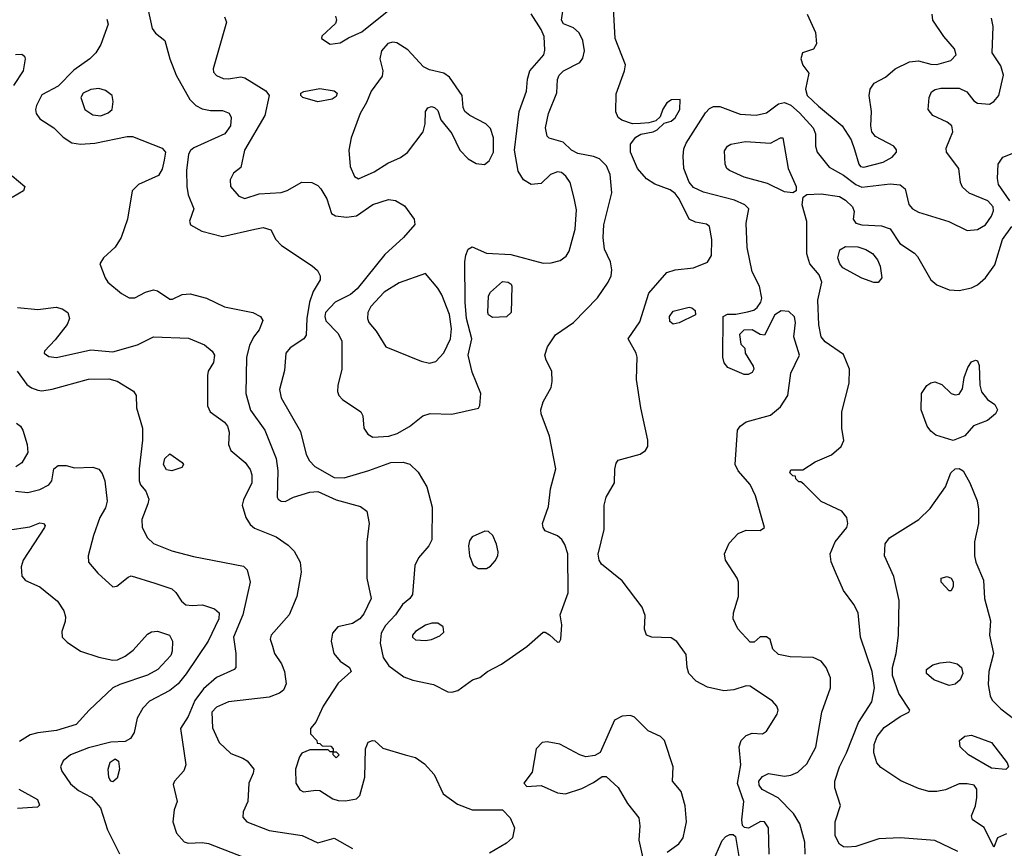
# Model space of a CAD drawing. Extents: x 1173029 to 1307123, y 522559 to 678521.
# Tile 227 of 256: x 1217655 to 1222507, y 594224 to 598308. Entities that reach past the tile are written whole.
import ezdxf

# ---------------------------------------------------------------- set-up
doc = ezdxf.new("R2010")
doc.units = 0

msp = doc.modelspace()

# ---------------------------------------------------------------- linework, layer by layer
at = {"layer": '0CON10XD'}
for points in [[(1218288.5, 598355), (1218308.6, 598265), (1218325, 598241.2), (1218371.2, 598205), (1218394.4, 598115), (1218426.2, 598035), (1218494, 597914), (1218522.5, 597885), (1218555, 597868.5), (1218595, 597859.5), (1218655, 597860.5), (1218687, 597847), (1218696.6, 597826.6), (1218694.5, 597785), (1218666.9, 597745), (1218513.4, 597676.6), (1218496.9, 597663.1), (1218487.5, 597645), (1218477.3, 597565), (1218478.9, 597485), (1218485.5, 597445), (1218514, 597375), (1218492.5, 597315), (1218496.4, 597296.4), (1218552.5, 597265), (1218655, 597240), (1218814.6, 597275.4), (1218855, 597284.3), (1218892.3, 597272.3), (1218918, 597225), (1218945.5, 597195.5), (1219097.1, 597095), (1219122.2, 597072.2), (1219135.6, 597045), (1219135.6, 597025), (1219101.4, 596968.6), (1219083, 596915), (1219070.2, 596835), (1219067.4, 596752.6), (1219055.5, 596734.5), (1218988.9, 596691.1), (1218967.1, 596665), (1218960.3, 596579.7), (1218936.2, 596485), (1218944.5, 596445), (1219038.9, 596278.9), (1219066.2, 596165), (1219083.6, 596133.7), (1219109.5, 596105), (1219205, 596052), (1219255, 596049.5), (1219375, 596085.3), (1219484.2, 596125.8), (1219545, 596127.3), (1219577.4, 596117.4), (1219618.5, 596078.5), (1219661.9, 596005), (1219688.5, 595905), (1219685.5, 595745), (1219671.5, 595715), (1219620, 595655), (1219602.6, 595617.4), (1219591.1, 595475), (1219577.8, 595455), (1219541.2, 595425), (1219506.7, 595375), (1219457.1, 595322.9), (1219436.2, 595285), (1219432.3, 595235), (1219447.2, 595165), (1219475, 595122.7), (1219548.6, 595068.6), (1219592.2, 595052.2), (1219695, 595030.9), (1219765, 594995.7), (1219785, 594994.3), (1219815, 595002.5), (1219886.2, 595053.8), (1219923.6, 595066.4), (1219960, 595095), (1220028.9, 595131.1), (1220155, 595218), (1220235, 595290), (1220245, 595290), (1220266.1, 595276.1), (1220305, 595240), (1220315, 595242.5), (1220321.2, 595255), (1220326.9, 595325), (1220319.2, 595375), (1220357.6, 595482.4), (1220356.4, 595675), (1220341.7, 595721.7), (1220326.4, 595746.4), (1220305, 595763.8), (1220245, 595788.8), (1220234.2, 595805), (1220231.4, 595825), (1220261.2, 595908.8), (1220270.6, 595995), (1220297.7, 596095), (1220265.4, 596255), (1220225.4, 596365), (1220223.2, 596385), (1220234.7, 596425.3), (1220274.2, 596495), (1220280, 596525), (1220278.1, 596575), (1220249.8, 596629.8), (1220243.5, 596655), (1220256.7, 596695), (1220295.8, 596754.2), (1220385.2, 596814.8), (1220502.9, 596937.1), (1220555.8, 597015), (1220569.2, 597045), (1220572.9, 597075), (1220567.1, 597115), (1220536.4, 597176.4), (1220530, 597235), (1220533.8, 597296.2), (1220573.8, 597455), (1220564.7, 597545), (1220546.9, 597586.9), (1220511.7, 597621.7), (1220483.4, 597633.4), (1220405, 597647.7), (1220374.4, 597665), (1220333.5, 597703.5), (1220265, 597723.8), (1220254.2, 597734.2), (1220247.1, 597775), (1220260.7, 597845), (1220301.9, 597948.1), (1220305, 598012.5), (1220313.8, 598035), (1220335, 598055.5), (1220415, 598097.5), (1220431.1, 598118.9), (1220438.9, 598155), (1220430.6, 598205), (1220412.4, 598242.4), (1220385, 598268), (1220335, 598288), (1220325.7, 598305), (1220347.5, 598462.5)], [(1218665, 598322), (1218674.4, 598295), (1218609.2, 598065), (1218610.7, 598049.3), (1218625, 598032), (1218658.7, 598018.7), (1218685, 598016.7), (1218745, 598026.7), (1218765, 598021.8), (1218867.7, 597957.7), (1218884.4, 597935), (1218863.2, 597835), (1218763.1, 597665), (1218745, 597580), (1218708.8, 597551.2), (1218691.7, 597518.3), (1218694.3, 597485), (1218735, 597438.9), (1218765, 597427.3), (1218835, 597450.4), (1218943.9, 597456.1), (1218973.4, 597466.6), (1219045, 597507.8), (1219095, 597505.6), (1219125, 597490.8), (1219139.2, 597475), (1219168.1, 597425), (1219192.5, 597352.5), (1219210.8, 597340.8), (1219265, 597334.5), (1219315, 597340.9), (1219395, 597397.8), (1219472.1, 597422.1), (1219507, 597417), (1219551.1, 597391.1), (1219598.9, 597325), (1219602, 597298), (1219547.3, 597235), (1219455, 597150.4), (1219318.7, 596981.3), (1219285, 596953.1), (1219210.5, 596915), (1219162.4, 596865), (1219158.8, 596845), (1219164.1, 596824.1), (1219223.1, 596763.1), (1219242.1, 596725), (1219243.1, 596585), (1219222.2, 596505), (1219221.5, 596475), (1219227.5, 596455), (1219245.3, 596435.3), (1219335.8, 596375), (1219345.7, 596355), (1219351.9, 596295), (1219371.4, 596265), (1219395, 596250), (1219475, 596255.4), (1219515, 596267.7), (1219576.7, 596303.3), (1219642, 596355), (1219677.5, 596367.5), (1219785, 596364.4), (1219916, 596394), (1219923.3, 596406.7), (1219928.1, 596465), (1219885, 596571.2), (1219865.9, 596655), (1219883.4, 596735), (1219857.7, 596835), (1219850, 596915), (1219849.2, 597115), (1219853.1, 597146.9), (1219865, 597176.2), (1219885, 597188), (1219955, 597156.9), (1220075, 597150), (1220235, 597108.2), (1220275, 597108.9), (1220318.8, 597121.2), (1220347.5, 597142.5), (1220363.1, 597166.9), (1220392.7, 597275), (1220398.8, 597371.2), (1220387.9, 597427.9), (1220367.8, 597505), (1220346.5, 597536.5), (1220325, 597554.6), (1220305, 597557.3), (1220271.2, 597545), (1220225, 597501.2), (1220175, 597496), (1220137.8, 597517.8), (1220112, 597562), (1220093.1, 597665), (1220116.4, 597855), (1220152.2, 597955), (1220157.8, 598015), (1220168.5, 598055), (1220238.2, 598135), (1220242.8, 598157.2), (1220239.3, 598225), (1220225, 598259.2), (1220175, 598337.1)], [(1219211.2, 598325), (1219216.2, 598305), (1219211.7, 598288.3), (1219144.1, 598225.9), (1219142.5, 598215), (1219185, 598188), (1219235, 598194.3), (1219275, 598219.2), (1219342, 598248), (1219474.7, 598355.3)], [(1221348.5, 594195), (1221345.6, 594325), (1221326, 594355), (1221306, 594356), (1221246.6, 594323.4), (1221227, 594327), (1221217.1, 594337.1), (1221214.5, 594364.5), (1221223.9, 594455), (1221193.3, 594543.3), (1221209.5, 594635), (1221200, 594725), (1221210, 594755), (1221235, 594780.5), (1221265, 594791.1), (1221315, 594788), (1221335, 594801.2), (1221388.1, 594885), (1221392.9, 594905), (1221387.1, 594925), (1221365, 594950), (1221255, 595022.5), (1221235, 595025.5), (1221175, 595004.5), (1221125, 595000.5), (1221045, 595019.1), (1220988.1, 595048.1), (1220953.5, 595085), (1220944.6, 595114.6), (1220939.5, 595179.5), (1220893.6, 595243.6), (1220865, 595261.1), (1220770, 595265), (1220743.8, 595275), (1220734.4, 595304.4), (1220738.2, 595371.8), (1220722.6, 595412.6), (1220625, 595542.9), (1220522.9, 595625), (1220511.1, 595645), (1220506.6, 595673.4), (1220535.6, 595795), (1220535.8, 595915.8), (1220545.6, 595955), (1220585.7, 596025), (1220587.7, 596092.3), (1220595, 596122.5), (1220605, 596136.7), (1220713.4, 596166.6), (1220738.8, 596185), (1220750.8, 596205), (1220750.8, 596235), (1220715.6, 596395.6), (1220694.4, 596534.4), (1220698.8, 596645), (1220693.8, 596665), (1220653.3, 596735), (1220711.4, 596818.6), (1220755, 596960.6), (1220845, 597062.5), (1220885, 597075.6), (1220975, 597084.6), (1221045, 597112.9), (1221064.4, 597145.6), (1221065.6, 597225), (1221055, 597288.8), (1221039.7, 597299.7), (1220985, 597309.5), (1220955, 597324.5), (1220905, 597424.6), (1220885, 597451.3), (1220860.1, 597470.1), (1220785, 597497.9), (1220743.6, 597523.7), (1220700.4, 597575), (1220665.5, 597655), (1220665.7, 597695), (1220690.9, 597729.1), (1220715.9, 597744.1), (1220777.5, 597755), (1220796.7, 597765), (1220831.7, 597798.3), (1220865, 597808), (1220885, 597824.3), (1220907.8, 597865), (1220910, 597915), (1220867.7, 597912.3), (1220845, 597898.8), (1220825, 597867.5), (1220810.7, 597829.3), (1220790.7, 597809.3), (1220755, 597798.8), (1220714.2, 597795.8), (1220675, 597794.2), (1220622.1, 597812.1), (1220604, 597825), (1220593.4, 597853.4), (1220595, 597942.5), (1220636, 598055), (1220640, 598085), (1220589.6, 598215), (1220581.9, 598365)], [(1221535.7, 598335), (1221576.4, 598245), (1221581.4, 598188.6), (1221567.1, 598162.9), (1221512.9, 598145), (1221504.5, 598115), (1221515, 598084), (1221543.3, 598045), (1221528.2, 597965), (1221536.7, 597935), (1221591.3, 597881.3), (1221708.2, 597785), (1221753.3, 597715), (1221768.9, 597668.9), (1221791.2, 597595), (1221798.6, 597585), (1221815, 597580.8), (1221910, 597605), (1221955, 597630.6), (1221975.7, 597655), (1221976.7, 597666.7), (1221963.7, 597683.7), (1221872.5, 597732.5), (1221854.5, 597755), (1221850, 597785), (1221853.2, 597855), (1221841.5, 597935), (1221847.1, 597965), (1221865.5, 597994.5), (1221921.4, 598025), (1221970, 598065), (1222040.4, 598099.6), (1222084.6, 598105.4), (1222145, 598087.9), (1222175, 598086.2), (1222243.6, 598106.4), (1222270.5, 598135), (1222261.5, 598165), (1222209.4, 598225), (1222155.7, 598305), (1222151.5, 598335)], [(1218085, 598311.2), (1218092, 598285), (1218054.3, 598185), (1218030, 598145), (1218000.8, 598115), (1217921.5, 598058.5), (1217845, 597980.7), (1217765, 597936.7), (1217738.5, 597885), (1217733.1, 597865), (1217736.4, 597845), (1217755, 597819.5), (1217824.2, 597775), (1217868.7, 597728.7), (1217911.7, 597701.7), (1217955, 597694.5), (1218025, 597700), (1218185, 597731.9), (1218211.8, 597731.8), (1218357.1, 597675), (1218373.3, 597655), (1218366.4, 597615), (1218358.1, 597571.9), (1218339.6, 597540.4), (1218240, 597495), (1218210, 597465), (1218186.5, 597325), (1218154.5, 597235), (1218125, 597187.1), (1218067.5, 597135), (1218050.8, 597105), (1218075.7, 597035), (1218090, 597015), (1218157.6, 596957.6), (1218195, 596936.7), (1218222.4, 596937.6), (1218275, 596964.3), (1218315, 596976), (1218335, 596971.2), (1218395, 596930), (1218408.8, 596931.2), (1218455.9, 596954.1), (1218495, 596957.1), (1218575, 596934.6), (1218665, 596893.5), (1218804, 596864), (1218841.2, 596845), (1218854, 596825), (1218835, 596778.8), (1218806.7, 596743.3), (1218787.6, 596702.4), (1218773.5, 596645), (1218770, 596465), (1218793.3, 596383.3), (1218863.1, 596285), (1218919.1, 596145), (1218927.8, 596085), (1218924.3, 595955), (1218928.8, 595945), (1218944.2, 595934.2), (1218964.1, 595934.1), (1219005, 595954.4), (1219085, 595980), (1219125, 595982), (1219215, 595940.9), (1219335, 595908.6), (1219365.8, 595885), (1219377.8, 595825), (1219365.9, 595735), (1219365.3, 595555), (1219387.1, 595455), (1219350.7, 595379.3), (1219332.2, 595355), (1219295, 595332.2), (1219223.6, 595316.4), (1219197.1, 595285), (1219189.4, 595245), (1219202.5, 595185), (1219235, 595146), (1219281.2, 595115), (1219288, 595095), (1219225, 595038.8), (1219150, 594925), (1219114.2, 594845.8), (1219087.5, 594815), (1219088.3, 594788.3), (1219120, 594755), (1219121.7, 594741.7), (1219135, 594740), (1219145, 594730), (1219188.3, 594728.3), (1219200, 594715), (1219200, 594700), (1219215, 594700), (1219230, 594685), (1219215, 594670), (1219200, 594685), (1219200, 594700), (1219185, 594700), (1219175, 594710), (1219085, 594710), (1219046.4, 594693.6), (1219034.2, 594675.8), (1219014.4, 594615), (1219015.7, 594545), (1219035, 594512), (1219053, 594503), (1219115, 594511.4), (1219135, 594508.6), (1219198.7, 594468.7), (1219225, 594459.4), (1219261.4, 594458.6), (1219315, 594468.8), (1219331.2, 594485), (1219356, 594575), (1219360, 594715), (1219372.3, 594747.7), (1219394.1, 594755.9), (1219405, 594753.3), (1219445, 594718), (1219554.4, 594685.6), (1219605, 594672.1), (1219650.1, 594640.1), (1219697.9, 594587.9), (1219742.9, 594492.9), (1219812.4, 594442.4), (1219885, 594413.8), (1220035, 594414.4), (1220072.2, 594375), (1220092.9, 594325), (1220084.3, 594275), (1220055, 594248.8), (1219969.9, 594200.1)], [(1221241.7, 596868.3), (1221273, 596877), (1221290, 596890), (1221308, 596915), (1221312.5, 596935), (1221301.4, 596995), (1221265.6, 597065), (1221240, 597185), (1221235.5, 597305), (1221248, 597375), (1221228, 597395), (1221178.2, 597418.2), (1221025, 597458.5), (1220975, 597481.5), (1220955, 597506.9), (1220928.1, 597575), (1220924, 597635), (1220928.6, 597671.4), (1220940.4, 597699.6), (1221035, 597849.1), (1221055, 597870), (1221075, 597880.6), (1221105, 597879.4), (1221205, 597842.9), (1221285, 597837.8), (1221335, 597848.2), (1221395, 597893.8), (1221425, 597899.6), (1221455, 597885.9), (1221498.2, 597848.2), (1221566, 597775), (1221577.3, 597745), (1221577.3, 597685), (1221585.5, 597655), (1221645, 597581.8), (1221715, 597541.6), (1221775, 597495.8), (1221805, 597483.2), (1221945, 597499.1), (1221995, 597494.4), (1222018.6, 597475), (1222037.2, 597397.2), (1222055.7, 597375), (1222085, 597360), (1222233.3, 597313.3), (1222325, 597269.6), (1222375, 597273.6), (1222415, 597297.1), (1222445, 597340), (1222454, 597365), (1222452.8, 597385), (1222425.6, 597415), (1222333.7, 597453.7), (1222301.9, 597481.9), (1222291.1, 597505), (1222283.5, 597575), (1222221.8, 597655), (1222220.9, 597675), (1222238.8, 597718.8), (1222254.3, 597755), (1222248, 597785), (1222225, 597802.2), (1222155.6, 597835), (1222132.9, 597865), (1222136.4, 597925), (1222148.5, 597951.5), (1222166.6, 597963.4), (1222195, 597970.4), (1222285, 597969.6), (1222322, 597952), (1222357.9, 597907.9), (1222375, 597895.8), (1222435, 597890.8), (1222455.9, 597904.1), (1222480.3, 597935), (1222502.7, 598035), (1222490.6, 598080.6), (1222446.9, 598145), (1222452.1, 598275), (1222445, 598316)], [(1219325, 597523.1), (1219402, 597558), (1219468.7, 597601.3), (1219532, 597628), (1219566.1, 597653.9), (1219644.3, 597755), (1219653.1, 597795), (1219655.8, 597855), (1219667, 597873), (1219685, 597880), (1219700, 597875), (1219715, 597860), (1219730, 597815), (1219785, 597746.2), (1219825, 597664.3), (1219865, 597622.2), (1219905, 597598.6), (1219945, 597594.2), (1219968.5, 597611.5), (1219989.6, 597655), (1219989.4, 597725), (1219975, 597771.9), (1219951.9, 597795), (1219873.8, 597835), (1219848.8, 597855), (1219840, 597875), (1219836, 597935), (1219773.8, 598025), (1219745, 598043.8), (1219675, 598060.8), (1219645.6, 598075.6), (1219568.6, 598158.6), (1219513.6, 598193.6), (1219493.4, 598196.6), (1219469.1, 598190.9), (1219437.8, 598155), (1219430.5, 598115), (1219445.5, 598055), (1219440.8, 598029.2), (1219387.3, 597955), (1219365, 597899.4), (1219332.7, 597845), (1219287.9, 597725), (1219278, 597665), (1219283.6, 597583.6), (1219304.7, 597534.7), (1219325, 597523.1)], [(1217635, 598136.7), (1217665, 598137.5), (1217678.3, 598128.3), (1217682.5, 598115), (1217672.5, 598055), (1217625, 597984)], [(1218055, 597833.8), (1218092, 597848), (1218110.8, 597865), (1218115.7, 597905), (1218110.8, 597935), (1218078.8, 597958.8), (1218045, 597968.5), (1218005, 597963.8), (1217967.5, 597945), (1217956.9, 597925), (1217975.7, 597865), (1218015, 597838.2), (1218055, 597833.8)], [(1219125, 597903.1), (1219050, 597925), (1219040, 597935), (1219040, 597945), (1219055, 597954), (1219135, 597968.5), (1219205, 597956.9), (1219220, 597945), (1219215, 597928.8), (1219195, 597915.8), (1219125, 597903.1)], [(1221465, 597454), (1221425, 597460), (1221340.8, 597500.8), (1221225, 597531.3), (1221152.9, 597565), (1221140.6, 597575), (1221132.2, 597595), (1221129.3, 597660.7), (1221143.3, 597685), (1221160, 597695), (1221232.6, 597707.4), (1221355, 597700), (1221405, 597726.2), (1221416, 597726), (1221442.5, 597575), (1221482, 597485), (1221482.5, 597465), (1221465, 597454)], [(1222534.8, 597414.8), (1222479.2, 597495), (1222474.2, 597525), (1222477.5, 597595), (1222500.1, 597629.9), (1222587.1, 597665)], [(1217617.6, 597537.6), (1217681.2, 597485), (1217673.3, 597465), (1217618.6, 597431.4)], [(1222277.7, 594207.7), (1222165, 594262.7), (1221995, 594276.2), (1221889.1, 594270.9), (1221775, 594233.5), (1221735, 594229.5), (1221715, 594232.2), (1221695, 594244.2), (1221674.4, 594285), (1221674.4, 594355), (1221700, 594435), (1221671.9, 594521.9), (1221671.5, 594555), (1221695.4, 594625), (1221730, 594695), (1221789.2, 594845), (1221854.5, 594945.5), (1221867.1, 595015), (1221856.2, 595095), (1221798.5, 595265), (1221786.5, 595385), (1221765.3, 595425.3), (1221715.3, 595495.3), (1221675.4, 595585.4), (1221653.6, 595636.4), (1221650, 595675), (1221673.8, 595735), (1221730.6, 595805), (1221735.6, 595825.6), (1221731.4, 595855), (1221706.7, 595885), (1221605, 595933.3), (1221519.3, 596019.3), (1221505, 596030), (1221495, 596030), (1221480, 596045), (1221478.3, 596058.3), (1221465, 596060), (1221450, 596075), (1221455, 596090), (1221515, 596090), (1221575, 596128), (1221656.6, 596163.4), (1221703.3, 596205), (1221715.9, 596234.1), (1221707.1, 596295), (1221707.1, 596375), (1221743, 596517), (1221744.3, 596585), (1221715, 596658), (1221625, 596719.4), (1221604.6, 596745), (1221593.8, 596803.8), (1221588.2, 596925), (1221608.5, 597015), (1221595, 597050.6), (1221549.1, 597105), (1221534.7, 597154.7), (1221533.8, 597313.8), (1221511.4, 597395), (1221516.4, 597433.6), (1221534, 597446), (1221605, 597450.4), (1221695, 597436.8), (1221725, 597419.2), (1221759.5, 597385), (1221767, 597363), (1221762.5, 597325), (1221776, 597305), (1221805, 597296.2), (1221902.3, 597292.3), (1221945, 597276.9), (1221991.9, 597205), (1222065, 597157.1), (1222080, 597140), (1222145.7, 597025), (1222175, 597000.9), (1222235, 596976.2), (1222285, 596973.8), (1222345, 596986.5), (1222375, 597001.5), (1222415, 597035.6), (1222460, 597100), (1222498.1, 597225), (1222545, 597288.9)], [(1221865, 597012.2), (1221805, 597034.4), (1221712.2, 597085), (1221697.3, 597105), (1221687.5, 597135), (1221696.6, 597173.4), (1221725, 597190.6), (1221785, 597188.2), (1221825, 597175.5), (1221857.5, 597155), (1221882.2, 597125), (1221895, 597092.5), (1221903.1, 597035), (1221885, 597012.5), (1221865, 597012.2)], [(1219675, 596614.5), (1219706.1, 596623.9), (1219744.7, 596665.3), (1219778.8, 596735), (1219783.8, 596785), (1219773.8, 596855), (1219735, 596952.5), (1219715.3, 596985.3), (1219655, 597057.5), (1219525, 597010.5), (1219451.5, 596965), (1219385.4, 596895), (1219371.3, 596865), (1219368.5, 596835), (1219375.4, 596815), (1219412.2, 596772.2), (1219459.2, 596695), (1219633.8, 596625), (1219675, 596614.5)], [(1219985, 596840), (1219965, 596853.8), (1219962.2, 596865), (1219965, 596946.7), (1219975.8, 596964.2), (1220035, 597016.9), (1220062.5, 597015), (1220076.7, 597005), (1220080, 596995), (1220077.5, 596865), (1220055, 596844), (1219985, 596840)], [(1217645, 596888.9), (1217745, 596880), (1217835, 596890.9), (1217865, 596883.3), (1217892, 596865), (1217900, 596835), (1217888.9, 596805), (1217830.3, 596729.7), (1217778, 596675), (1217776.2, 596665), (1217798.3, 596648.3), (1217836.7, 596643.3), (1218005, 596680), (1218115, 596671.1), (1218235, 596705.3), (1218315, 596745.5), (1218487.7, 596737.7), (1218565.8, 596705), (1218604.3, 596675), (1218615.6, 596655), (1218610.9, 596619.1), (1218584, 596575), (1218580, 596555), (1218580, 596405), (1218593.8, 596375), (1218663.7, 596323.7), (1218679.4, 596305), (1218687.8, 596275), (1218684.3, 596215), (1218695.6, 596185), (1218766.7, 596125), (1218791.4, 596091.4), (1218798.5, 596065), (1218798.5, 596025), (1218758.1, 595941.9), (1218751.4, 595915), (1218769.5, 595855), (1218790.7, 595820.7), (1218811.7, 595801.7), (1218919.8, 595759.8), (1218978.5, 595718.5), (1219008.3, 595688.3), (1219037.5, 595635), (1219042.5, 595585), (1219021.1, 595465), (1218982.9, 595375), (1218894.2, 595275), (1218890, 595255), (1218900.3, 595219.7), (1218910.5, 595185), (1218945, 595132.5), (1218960.4, 595095), (1218968.5, 595035), (1218956, 595004), (1218935, 594988.5), (1218885, 594968.5), (1218683.5, 594946.5), (1218625, 594919.5), (1218601.5, 594895), (1218605, 594817.5), (1218638, 594745), (1218695, 594690.8), (1218755, 594668.9), (1218775.8, 594655), (1218808.6, 594615), (1218806, 594595), (1218784, 594545), (1218778.8, 594455), (1218755.9, 594404.1), (1218755, 594377.5), (1218775, 594354.2), (1218885, 594311.9), (1219047.8, 594287.8), (1219125, 594251.4), (1219205, 594274), (1219295, 594222.5)], [(1220875, 596807.1), (1220859.7, 596819.7), (1220858.1, 596845), (1220875, 596871.4), (1220955, 596891.2), (1220968.3, 596888.3), (1220983.3, 596875), (1220985, 596852.5), (1220905, 596814.4), (1220875, 596807.1)], [(1221526.2, 594195), (1221524, 594255), (1221499.2, 594345), (1221469.1, 594395), (1221392.7, 594472.7), (1221313.9, 594513.9), (1221298.6, 594535), (1221298.2, 594555), (1221315, 594578.8), (1221345, 594592.9), (1221425, 594580.5), (1221455, 594584.4), (1221490.5, 594599.5), (1221535, 594640), (1221577.9, 594722.1), (1221608.9, 594895), (1221650.6, 595015), (1221650.6, 595065), (1221630, 595115), (1221605, 595145.7), (1221565, 595164.3), (1221452.3, 595167.7), (1221395, 595179.2), (1221366.7, 595205), (1221353.6, 595253.6), (1221335.8, 595265.8), (1221304.2, 595265.8), (1221275, 595240), (1221255, 595240), (1221194.4, 595305), (1221171.5, 595355), (1221172.1, 595385), (1221197.8, 595465), (1221198.2, 595535), (1221191.1, 595555), (1221132.9, 595645), (1221128, 595675), (1221151.2, 595728.8), (1221196.2, 595775), (1221235, 595791.9), (1221305, 595791.2), (1221326, 595805), (1221281.5, 595961.5), (1221255, 596016.7), (1221195.5, 596085), (1221180.5, 596115), (1221192.5, 596285), (1221205.8, 596305), (1221235, 596326.7), (1221355, 596359.6), (1221405, 596400.6), (1221440.9, 596455), (1221455.8, 596565), (1221498.1, 596655), (1221470, 596745), (1221477.8, 596815), (1221472.8, 596842.8), (1221445, 596869.5), (1221407.6, 596872.4), (1221376.8, 596853.2), (1221325, 596753.3), (1221305, 596756.7), (1221265, 596780), (1221223, 596777), (1221203, 596757), (1221208.3, 596708.3), (1221228.3, 596688.3), (1221230, 596665), (1221270.5, 596600.5), (1221273.8, 596585), (1221265, 596568.8), (1221245, 596558.6), (1221225, 596559.4), (1221144.2, 596594.2), (1221126.4, 596616.4), (1221120, 596645), (1221122.5, 596845), (1221143.9, 596856.1), (1221183.6, 596856.4), (1221241.7, 596868.3)], [(1222255, 596234.2), (1222170.2, 596260.2), (1222145, 596280.6), (1222127.5, 596305), (1222097.1, 596385), (1222099.6, 596465), (1222125.6, 596505), (1222145, 596518.5), (1222165, 596523.1), (1222199.4, 596509.4), (1222245, 596465.6), (1222265, 596459.4), (1222285, 596462.9), (1222302.1, 596487.9), (1222310, 596545), (1222327, 596593), (1222345, 596621.2), (1222365, 596630), (1222375.8, 596625.8), (1222384.2, 596604.2), (1222387.3, 596507.3), (1222394.4, 596474.4), (1222425, 596436), (1222461.4, 596411.4), (1222474.2, 596385), (1222464.3, 596365), (1222425, 596332), (1222355, 596305.8), (1222313, 596257), (1222255, 596234.2)], [(1217643.5, 596575), (1217690, 596510), (1217713.3, 596493.3), (1217745, 596481.8), (1217765, 596478.8), (1217815, 596487.1), (1217993.8, 596536.2), (1218095, 596537.5), (1218135, 596526.5), (1218216.6, 596476.6), (1218228.5, 596455), (1218230.5, 596395), (1218260, 596295), (1218261.1, 596235), (1218244.2, 596095), (1218243.3, 596035), (1218250, 596015), (1218276.2, 595985), (1218290.8, 595945), (1218287.4, 595922.6), (1218256.5, 595845), (1218258.5, 595805), (1218285.6, 595755), (1218315, 595725.6), (1218405, 595689.5), (1218511.9, 595661.9)], [(1217639.3, 596319.3), (1217659.2, 596305), (1217670.6, 596285), (1217692.5, 596215), (1217696, 596175), (1217665, 596123.3), (1217635.9, 596104.1)], [(1218405, 596084.2), (1218379.3, 596089.3), (1218363.8, 596115), (1218370, 596145), (1218395, 596167.5), (1218455.8, 596125.8), (1218462.5, 596115), (1218455, 596101.2), (1218405, 596084.2)], [(1217635, 595984.6), (1217695, 595978.2), (1217755, 595993.2), (1217798.6, 596015), (1217812.9, 596035), (1217823.8, 596095), (1217845, 596110), (1217885, 596110), (1217925, 596099.2), (1218015, 596102.5), (1218045, 596092), (1218061.3, 596071.3), (1218075.4, 596035.4), (1218086.7, 595935), (1218077.4, 595902.6), (1218050, 595855), (1218019.6, 595765), (1217991.9, 595665), (1217994.4, 595634.4), (1218040.3, 595580.3), (1218115, 595513.3), (1218133.6, 595516.4), (1218189.5, 595560.5), (1218205, 595566.2), (1218321.3, 595531.3), (1218405, 595503.6), (1218425, 595484.4), (1218451.9, 595441.9), (1218474.7, 595424.7), (1218505, 595420.4), (1218555.4, 595424.6), (1218615.8, 595405), (1218637.5, 595385), (1218636.2, 595355), (1218583.3, 595245), (1218476, 595084), (1218435.6, 595034.4), (1218395, 595002.3), (1218295, 594949.5), (1218261.5, 594915), (1218233.9, 594866.1), (1218218.9, 594795), (1218202, 594765), (1218175, 594750.8), (1218105, 594747.7), (1217995, 594720), (1217905.7, 594685), (1217869.5, 594655), (1217856.5, 594625), (1217862.5, 594605), (1217905, 594541.1), (1217945, 594509.4), (1218006.8, 594476.8), (1218053.4, 594423.4), (1218087.8, 594315), (1218146.8, 594196.8)], [(1222517.5, 594295), (1222473.3, 594275), (1222455, 594230), (1222407.5, 594327.5), (1222351.2, 594365), (1222346.2, 594385), (1222365.7, 594434.3), (1222372.5, 594475), (1222372.5, 594515), (1222358.8, 594535), (1222325, 594542.2), (1222285, 594541.1), (1222217.6, 594512.4), (1222175, 594503.6), (1222135, 594504.6), (1222085, 594518.2), (1221997.1, 594557.1), (1221898.3, 594621.7), (1221878.9, 594645), (1221864.7, 594694.7), (1221865.9, 594735), (1221880.4, 594775), (1221915, 594820), (1221995, 594874.5), (1222036.2, 594895), (1222041.2, 594905), (1221987.6, 594987.6), (1221956.2, 595075), (1221955.8, 595115), (1221974.5, 595184.5), (1221986.8, 595273.2), (1221989.5, 595445), (1221963.4, 595563.4), (1221916.2, 595665), (1221920, 595725), (1221941.4, 595755), (1222085.6, 595844.4), (1222141.7, 595898.3), (1222217.7, 596005), (1222244.6, 596075.4), (1222265, 596093.8), (1222285, 596096.2), (1222304.2, 596084.2), (1222338, 596025), (1222374.1, 595935.9), (1222380, 595895), (1222379.5, 595825), (1222360, 595735), (1222360, 595665), (1222366.4, 595635), (1222404.5, 595545), (1222410, 595455), (1222440, 595345), (1222434.5, 595275), (1222454.3, 595185), (1222430.4, 595095), (1222428, 595032), (1222436.9, 594975), (1222447.5, 594955), (1222491.1, 594911.1), (1222559.5, 594859.5)], [(1217595, 595792.5), (1217705, 595808), (1217755, 595827.5), (1217772.5, 595825), (1217780, 595815), (1217776.7, 595805), (1217672, 595645), (1217661.7, 595611.7), (1217666.1, 595566.1), (1217684.3, 595544.3), (1217755, 595513.1), (1217842, 595442), (1217872.3, 595395), (1217880.4, 595365), (1217878.8, 595341.2), (1217863, 595293), (1217864.3, 595265), (1217889.4, 595239.4), (1217955.3, 595195.3), (1218045, 595166.7), (1218115, 595152.1), (1218136.7, 595153.3), (1218175, 595170.5), (1218215, 595200.5), (1218285, 595279.5), (1218305, 595290.9), (1218333.8, 595293.8), (1218394, 595275), (1218407.5, 595245), (1218406.3, 595196.3), (1218399.6, 595175), (1218335.6, 595105), (1218285, 595076.8), (1218148.5, 595031.5), (1218115, 595014.5), (1217997.5, 594905), (1217933.8, 594835), (1217835.9, 594804.1), (1217745, 594793.1), (1217707.3, 594782.7), (1217655, 594750)], [(1219955, 595603.8), (1219975.6, 595614.4), (1219999.1, 595640.9), (1220010.8, 595665), (1220012.5, 595685), (1220005, 595722.5), (1219987.5, 595765), (1219965.5, 595785.5), (1219947, 595787), (1219885, 595760), (1219871.3, 595738.7), (1219867.5, 595715), (1219871.9, 595665), (1219889.5, 595619.5), (1219915, 595603.8), (1219955, 595603.8)], [(1218511.9, 595661.9), (1218757.5, 595615), (1218775.9, 595595.9), (1218791.2, 595535), (1218754.7, 595375), (1218708.9, 595265), (1218720, 595185), (1218720, 595115), (1218712.5, 595105), (1218625, 595066.2), (1218560.3, 595009.7), (1218518.1, 594951.9), (1218485, 594873.1), (1218446.9, 594815), (1218474.1, 594635.9), (1218464.1, 594605.9), (1218417.5, 594555), (1218411.7, 594538.3), (1218431.2, 594455), (1218416.9, 594413.1), (1218410, 594355), (1218428, 594298), (1218466.4, 594256.4), (1218485, 594249.4), (1218555, 594252.7), (1218585, 594247.9), (1218835, 594150.8)], [(1222245, 595492.5), (1222235, 595493.3), (1222196.2, 595535), (1222196.7, 595555), (1222225, 595564.2), (1222245.7, 595555), (1222255, 595537.5), (1222255.6, 595515), (1222245, 595492.5)], [(1219655, 595248), (1219685, 595252.5), (1219725, 595271.2), (1219745, 595290), (1219742.5, 595315), (1219715, 595333.3), (1219686.4, 595333.6), (1219655, 595323.8), (1219605, 595293.3), (1219591.2, 595275), (1219591.2, 595265), (1219605, 595252), (1219655, 595248)], [(1222235, 595026.4), (1222160.8, 595055), (1222124.4, 595085), (1222124.4, 595105), (1222155, 595128.5), (1222191.3, 595138.7), (1222235, 595143.4), (1222275, 595133.1), (1222296.4, 595115), (1222303.1, 595085), (1222290.5, 595055), (1222265, 595032.5), (1222235, 595026.4)], [(1220845.6, 594204.4), (1220904.1, 594245.9), (1220924.1, 594275), (1220940.9, 594355), (1220934.2, 594434.2), (1220914.6, 594504.6), (1220872.5, 594555), (1220876, 594625), (1220832.5, 594755), (1220813.3, 594775), (1220752.7, 594802.7), (1220685, 594871.2), (1220665, 594878), (1220625, 594875.8), (1220586, 594855), (1220515, 594696.7), (1220488.8, 594681.2), (1220445, 594674.3), (1220415, 594684.4), (1220317.4, 594737.4), (1220255, 594749.2), (1220230, 594745), (1220200, 594715), (1220180.3, 594599.7), (1220140, 594545), (1220155, 594528.6), (1220225, 594533.5), (1220305, 594497.9), (1220345, 594492.3), (1220425, 594519.4), (1220482.3, 594547.7), (1220525, 594577.5), (1220545, 594577.5), (1220605, 594523.3), (1220650, 594445), (1220705.6, 594375), (1220710.5, 594335), (1220706.2, 594265), (1220725.5, 594175)], [(1222515, 594612.5), (1222445, 594619.6), (1222331.4, 594685), (1222290, 594725), (1222286, 594755), (1222312.4, 594777.6), (1222345, 594781.1), (1222445, 594745.4), (1222520.8, 594645), (1222528, 594625), (1222515, 594612.5)], [(1218115, 594551.2), (1218104.3, 594554.3), (1218095, 594572.5), (1218091.5, 594615), (1218101.2, 594648.8), (1218125, 594665.8), (1218142.9, 594652.9), (1218147.8, 594615), (1218135, 594570), (1218115, 594551.2)], [(1217651.2, 594515), (1217742.5, 594465), (1217753, 594437), (1217743, 594427), (1217645, 594420.8)], [(1221068.6, 594155), (1221117.2, 594262.8), (1221135, 594282.9), (1221155, 594292.9), (1221171.4, 594291.4), (1221183, 594283), (1221204.6, 594155)]]:
    msp.add_lwpolyline(points, dxfattribs=at)

doc.saveas('drawing.dxf')
